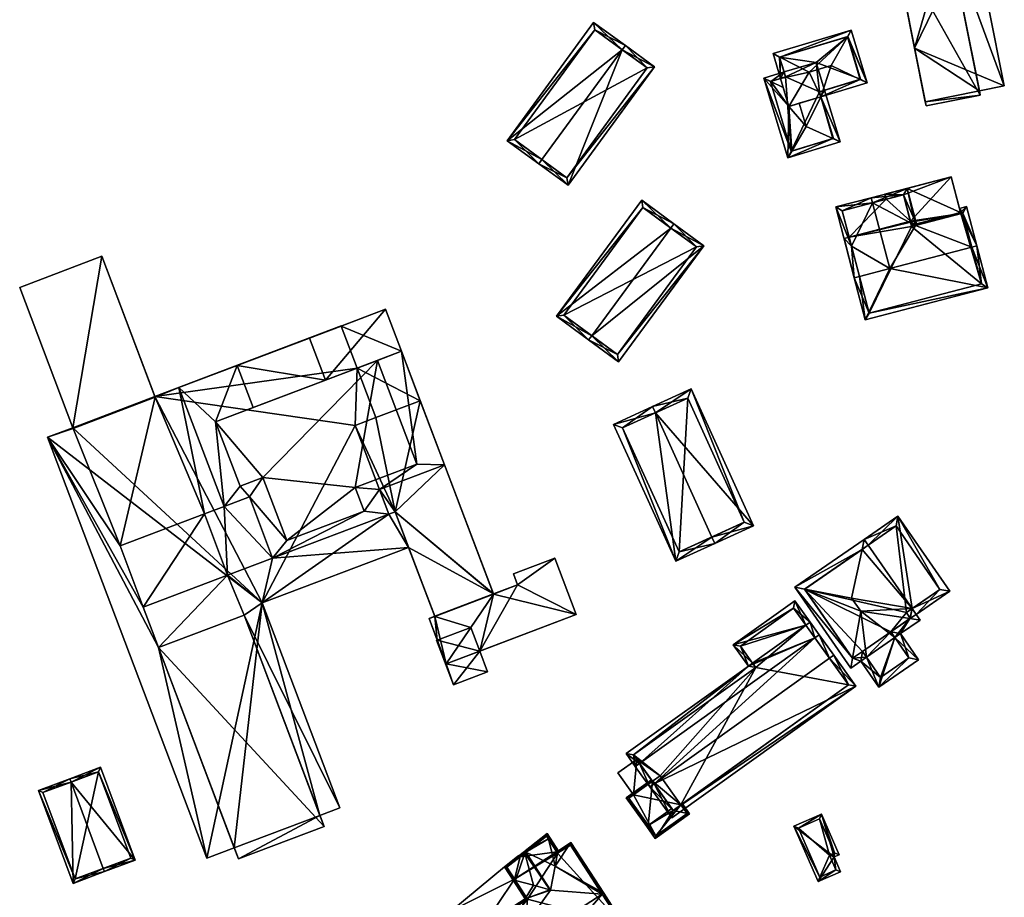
# Model space of a CAD drawing. Header units: inches. Extents: x 2685601 to 2690022, y 1235992 to 1239010.
# Tile 16 of 256: x 2686096 to 2686237, y 1236460 to 1236585. Entities that reach past the tile are written whole.
import ezdxf

# ---------------------------------------------------------------- set-up
doc = ezdxf.new("R2010")
doc.units = ezdxf.units.IN
doc.header["$MEASUREMENT"] = 0
doc.layers.add('Gebaeude Einzelhaus', color=10, linetype='Continuous')

msp = doc.modelspace()

# ---------------------------------------------------------------- meshes
at = {"layer": 'Gebaeude Einzelhaus'}
mesh = msp.add_polyface(dxfattribs=at)
corners = [(2686236.574, 1236575.821, 469.458), (2686232.104, 1236598.335, 469.458), (2686228.546, 1236597.628, 469.458), (2686233.016, 1236575.114, 469.458), (2686233.134, 1236574.518, 472.385), (2686220.723, 1236596.612, 472.069), (2686225.414, 1236572.985, 472.069), (2686228.443, 1236598.145, 472.385), (2686228.546, 1236597.628, 457.319), (2686232.104, 1236598.335, 457.319), (2686225.296, 1236573.581, 469.458), (2686223.779, 1236581.218, 457.319), (2686225.296, 1236573.581, 457.319), (2686220.825, 1236596.095, 469.458), (2686220.825, 1236596.095, 457.319), (2686233.016, 1236575.114, 457.319), (2686236.574, 1236575.821, 457.319), (2686228.443, 1236598.145, 457.319), (2686220.723, 1236596.612, 457.319), (2686220.826, 1236596.095, 469.458), (2686220.826, 1236596.095, 457.319), (2686225.414, 1236572.985, 457.319), (2686233.134, 1236574.518, 457.319)]
mesh.append_faces([[corners[k] for k in face] for face in [(7, 5, 4), (4, 5, 6), (0, 2, 3), (0, 1, 2)]], dxfattribs={"color": 13})
mesh.append_faces([[corners[k] for k in face] for face in [(12, 22, 21), (12, 15, 22), (17, 20, 18), (17, 8, 20), (17, 2, 8), (3, 22, 15), (3, 4, 22), (17, 7, 2), (2, 7, 3), (3, 7, 4), (4, 6, 22), (22, 6, 21), (5, 10, 6), (6, 10, 21), (21, 10, 12), (5, 19, 10), (5, 18, 19), (19, 18, 20), (5, 17, 18), (5, 7, 17), (8, 11, 14), (11, 15, 12), (11, 16, 15), (8, 9, 11), (11, 9, 16), (1, 0, 9), (9, 0, 16), (16, 0, 15), (15, 0, 3), (14, 11, 13), (13, 11, 10), (10, 11, 12), (9, 8, 1), (1, 8, 2)]], dxfattribs={"color": 41})
mesh = msp.add_polyface(dxfattribs=at)
corners = [(2686182.113, 1236580.983, 476.972), (2686186.714, 1236578.549, 474.76), (2686182.555, 1236581.588, 476.972), (2686174.39, 1236561.686, 474.76), (2686170.673, 1236565.331, 476.972), (2686170.231, 1236564.726, 476.972), (2686178.038, 1236584.89, 474.87), (2686165.714, 1236568.028, 474.87), (2686174.228, 1236562.734, 475.082), (2686166.761, 1236568.19, 475.152), (2686185.666, 1236578.386, 475.082), (2686178.2, 1236583.843, 475.151), (2686185.666, 1236578.386, 463.664), (2686178.2, 1236583.843, 463.664), (2686166.761, 1236568.19, 463.664), (2686174.228, 1236562.734, 463.664)]
mesh.append_faces([[corners[k] for k in face] for face in [(11, 9, 7), (6, 11, 7), (0, 11, 2), (10, 0, 2), (2, 11, 6), (1, 8, 10), (1, 10, 2), (3, 8, 1), (4, 8, 5), (9, 4, 5), (7, 9, 5), (5, 8, 3), (0, 7, 4), (4, 7, 5), (2, 6, 0), (0, 6, 7), (3, 4, 5), (3, 0, 4), (3, 1, 0), (0, 1, 2)]], dxfattribs={"color": 13})
mesh.append_faces([[corners[k] for k in face] for face in [(12, 15, 14), (12, 14, 13), (8, 15, 12), (8, 12, 10), (14, 15, 4), (4, 15, 8), (9, 14, 4), (13, 14, 11), (11, 14, 9), (12, 13, 0), (0, 13, 11), (10, 12, 0)]], dxfattribs={"color": 41})
mesh = msp.add_polyface(dxfattribs=at)
corners = [(2686205.874, 1236572.921, 469.309), (2686202.289, 1236576.95, 468.782), (2686205.708, 1236565.6, 468.782), (2686203.284, 1236576.467, 468.971), (2686206.271, 1236566.554, 468.971), (2686208.344, 1236570.066, 469.667), (2686207.351, 1236573.366, 469.667), (2686205.067, 1236575.6, 469.309), (2686204.68, 1236576.887, 468.971), (2686205.182, 1236577.821, 468.782), (2686205.398, 1236577.103, 468.971), (2686213.153, 1236567.843, 468.782), (2686212.128, 1236568.317, 468.971), (2686210.427, 1236574.293, 468.949), (2686210.929, 1236575.227, 468.782), (2686210.211, 1236575.011, 468.949), (2686203.224, 1236576.449, 468.956), (2686206.209, 1236566.535, 468.956), (2686212.219, 1236568.344, 468.949), (2686214.228, 1236582.845, 470.316), (2686217.021, 1236576.279, 470.109), (2686214.759, 1236583.789, 470.109), (2686216.021, 1236576.76, 470.326), (2686211.915, 1236578.736, 471.215), (2686203.613, 1236580.431, 470.109), (2686204.575, 1236579.939, 470.315), (2686208.773, 1236577.79, 471.215), (2686204.68, 1236576.887, 470.109), (2686205.874, 1236572.921, 470.109), (2686210.427, 1236574.293, 470.109), (2686214.258, 1236582.854, 470.307), (2686216.086, 1236576.78, 470.308), (2686204.546, 1236579.93, 470.307), (2686205.398, 1236577.103, 470.307), (2686210.211, 1236575.011, 470.326), (2686205.182, 1236577.821, 462.223), (2686205.398, 1236577.103, 462.223), (2686203.224, 1236576.449, 462.223), (2686206.209, 1236566.535, 462.223), (2686212.219, 1236568.344, 462.223), (2686210.211, 1236575.011, 462.223), (2686210.929, 1236575.227, 462.223), (2686209.735, 1236579.193, 462.223), (2686216.086, 1236576.78, 462.223), (2686214.258, 1236582.854, 462.223), (2686204.546, 1236579.93, 462.223)]
mesh.append_faces([[corners[k] for k in face] for face in [(34, 22, 29), (32, 33, 27), (25, 32, 24), (24, 32, 27), (19, 25, 21), (30, 19, 21), (21, 25, 24), (31, 30, 20), (22, 31, 20), (29, 22, 20), (20, 30, 21), (29, 26, 28), (29, 23, 26), (29, 22, 23), (29, 20, 22), (27, 25, 24), (27, 26, 25), (27, 28, 26), (19, 26, 23), (21, 25, 19), (19, 25, 26), (21, 24, 25), (22, 19, 23), (22, 20, 19), (19, 20, 21), (11, 13, 14), (14, 13, 15), (11, 18, 13), (11, 12, 18), (2, 12, 11), (2, 4, 12), (1, 17, 2), (2, 17, 4), (3, 16, 1), (1, 16, 17), (9, 3, 1), (9, 8, 3), (9, 10, 8), (11, 13, 12), (12, 13, 5), (5, 13, 6), (11, 14, 13), (13, 14, 15), (2, 12, 4), (4, 12, 5), (2, 11, 12), (3, 9, 1), (9, 8, 10), (8, 9, 3), (3, 7, 8), (3, 0, 7), (0, 5, 6), (0, 4, 5), (0, 2, 4), (3, 1, 0), (0, 1, 2)]], dxfattribs={"color": 13})
mesh.append_faces([[corners[k] for k in face] for face in [(41, 42, 43), (43, 42, 44), (44, 42, 45), (45, 42, 35), (29, 6, 13), (29, 28, 6), (6, 28, 0), (28, 7, 0), (28, 27, 7), (7, 27, 8), (33, 10, 27), (27, 10, 8), (32, 9, 33), (33, 9, 10), (32, 45, 9), (9, 45, 35), (19, 45, 25), (25, 45, 32), (19, 44, 45), (19, 30, 44), (30, 43, 44), (30, 31, 43), (22, 43, 31), (34, 14, 22), (22, 14, 43), (43, 14, 41), (34, 15, 14), (29, 15, 34), (29, 13, 15), (42, 36, 35), (36, 38, 37), (41, 40, 42), (42, 40, 36), (36, 40, 38), (38, 40, 39), (15, 40, 14), (14, 40, 41), (13, 40, 15), (13, 39, 40), (13, 18, 39), (12, 39, 18), (4, 38, 12), (12, 38, 39), (4, 17, 38), (17, 16, 38), (38, 16, 37), (8, 16, 3), (8, 37, 16), (8, 36, 37), (8, 10, 36), (9, 36, 10), (9, 35, 36)]], dxfattribs={"color": 41})
mesh = msp.add_polyface(dxfattribs=at)
corners = [(2686230.31, 1236557.805, 471.38), (2686228.988, 1236562.869, 471.38), (2686222.723, 1236561.233, 471.38), (2686222.186, 1236560.318, 471.38), (2686219.528, 1236560.398, 471.38), (2686224.09, 1236555.999, 471.38), (2686219.717, 1236559.673, 471.38), (2686223.22, 1236556.39, 471.38), (2686223.322, 1236555.979, 471.38), (2686223.364, 1236555.809, 471.38), (2686230.354, 1236557.636, 471.38), (2686228.988, 1236562.869, 460.85), (2686230.354, 1236557.636, 460.85), (2686219.528, 1236560.398, 460.85), (2686219.717, 1236559.673, 460.85), (2686223.181, 1236556.537, 460.85), (2686222.186, 1236560.318, 460.85), (2686223.22, 1236556.39, 460.85), (2686223.364, 1236555.809, 460.85)]
mesh.append_faces([[corners[k] for k in face] for face in [(0, 5, 10), (5, 8, 9), (5, 7, 8), (5, 3, 7), (3, 4, 6), (0, 2, 5), (5, 2, 3), (3, 2, 4), (0, 1, 2)]], dxfattribs={"color": 13})
mesh.append_faces([[corners[k] for k in face] for face in [(13, 16, 14), (15, 12, 17), (17, 12, 18), (13, 11, 16), (16, 11, 15), (15, 11, 12), (6, 4, 14), (14, 4, 13), (2, 13, 4), (2, 11, 13), (2, 1, 11), (11, 0, 12), (12, 0, 10), (11, 1, 0)]], dxfattribs={"color": 41})
mesh = msp.add_polyface(dxfattribs=at)
corners = [(2686220.236, 1236549.807, 475.86), (2686216.758, 1236542.509, 471.215), (2686234.223, 1236547.073, 471.215), (2686215.92, 1236548.68, 475.86), (2686215.195, 1236548.49, 475.86), (2686231.934, 1236552.864, 475.86), (2686232.66, 1236553.054, 475.86), (2686213.738, 1236554.069, 470.883), (2686214.797, 1236552.978, 472.025), (2686214.462, 1236554.258, 470.883), (2686223.918, 1236555.954, 471.531), (2686223.322, 1236555.979, 471.38), (2686223.364, 1236555.809, 471.531), (2686230.31, 1236557.805, 471.38), (2686231.203, 1236558.633, 470.883), (2686230.164, 1236558.362, 470.883), (2686217.294, 1236543.424, 471.778), (2686233.308, 1236547.609, 471.778), (2686230.666, 1236557.718, 471.53), (2686212.559, 1236558.576, 471.38), (2686215.195, 1236548.49, 471.38), (2686217.79, 1236559.168, 475.86), (2686217.6, 1236559.894, 475.86), (2686215.92, 1236548.68, 472.025), (2686220.236, 1236549.808, 475.86), (2686222.723, 1236561.233, 471.38), (2686224.09, 1236555.999, 471.38), (2686213.474, 1236558.04, 472.025), (2686223.22, 1236556.39, 472.009), (2686222.186, 1236560.318, 472.015), (2686223.364, 1236555.809, 472.015), (2686214.462, 1236554.258, 460.85), (2686217.294, 1236543.424, 460.85), (2686233.308, 1236547.609, 460.85), (2686230.666, 1236557.718, 460.85), (2686230.354, 1236557.636, 471.38), (2686230.354, 1236557.636, 460.85), (2686223.364, 1236555.809, 471.38), (2686223.22, 1236556.39, 460.85), (2686223.181, 1236556.537, 460.85), (2686223.364, 1236555.809, 460.85), (2686223.22, 1236556.39, 471.38), (2686222.186, 1236560.318, 471.38), (2686219.717, 1236559.673, 471.38), (2686213.474, 1236558.04, 460.85), (2686219.717, 1236559.673, 460.85), (2686222.186, 1236560.318, 460.85)]
mesh.append_faces([[corners[k] for k in face] for face in [(25, 29, 22), (22, 29, 21), (28, 10, 30), (25, 26, 29), (29, 26, 28), (28, 26, 10), (20, 8, 23), (27, 22, 21), (20, 19, 8), (8, 19, 27), (27, 19, 22), (10, 21, 24), (26, 25, 10), (10, 25, 21), (21, 25, 22), (21, 8, 24), (8, 20, 23), (22, 19, 21), (21, 19, 8), (8, 19, 20), (13, 10, 11), (11, 10, 12), (6, 18, 14), (14, 18, 15), (15, 18, 13), (13, 18, 10), (6, 5, 18), (4, 8, 3), (4, 7, 8), (8, 7, 9), (2, 17, 6), (6, 17, 5), (4, 16, 1), (1, 16, 2), (2, 16, 17), (4, 3, 16), (13, 14, 15), (13, 6, 14), (13, 5, 6), (13, 10, 5), (13, 11, 10), (10, 11, 12), (0, 5, 10), (0, 8, 3), (3, 8, 4), (4, 8, 7), (7, 8, 9), (0, 2, 5), (5, 2, 6), (4, 1, 3), (3, 1, 0), (0, 1, 2)]], dxfattribs={"color": 13})
mesh.append_faces([[corners[k] for k in face] for face in [(45, 31, 44), (45, 39, 31), (45, 46, 39), (27, 9, 8), (27, 44, 9), (9, 44, 31), (44, 43, 45), (43, 29, 42), (43, 21, 29), (44, 27, 43), (43, 27, 21), (42, 28, 41), (42, 29, 28), (28, 11, 41), (30, 12, 28), (28, 12, 11), (10, 12, 30), (33, 36, 34), (32, 40, 33), (33, 40, 36), (32, 31, 40), (40, 31, 38), (38, 31, 39), (12, 37, 11), (10, 37, 12), (10, 26, 37), (10, 35, 26), (35, 34, 36), (10, 18, 35), (35, 18, 34), (18, 33, 34), (5, 17, 18), (18, 17, 33), (17, 16, 33), (33, 16, 32), (8, 16, 3), (8, 32, 16), (8, 31, 32), (8, 9, 31)]], dxfattribs={"color": 41})
mesh = msp.add_polyface(dxfattribs=at)
corners = [(2686189.036, 1236555.576, 476.529), (2686193.758, 1236553.038, 474.318), (2686189.48, 1236556.18, 476.529), (2686177.765, 1236540.232, 476.528), (2686181.599, 1236536.485, 474.318), (2686177.321, 1236539.628, 476.528), (2686184.89, 1236559.553, 474.318), (2686172.731, 1236542.999, 474.318), (2686181.439, 1236537.534, 474.63), (2686173.78, 1236543.159, 474.609), (2686192.709, 1236552.878, 474.631), (2686185.05, 1236558.504, 474.609), (2686192.709, 1236552.878, 463.545), (2686185.05, 1236558.504, 463.545), (2686173.78, 1236543.159, 463.545), (2686181.439, 1236537.534, 463.545)]
mesh.append_faces([[corners[k] for k in face] for face in [(11, 9, 7), (6, 11, 7), (0, 11, 2), (10, 0, 2), (2, 11, 6), (1, 8, 10), (1, 10, 2), (4, 8, 1), (3, 8, 5), (9, 3, 5), (7, 9, 5), (5, 8, 4), (0, 7, 3), (3, 7, 5), (2, 6, 0), (0, 6, 7), (4, 3, 5), (4, 1, 3), (3, 1, 0), (0, 1, 2)]], dxfattribs={"color": 13})
mesh.append_faces([[corners[k] for k in face] for face in [(12, 15, 14), (12, 14, 13), (8, 15, 12), (8, 12, 10), (14, 15, 3), (3, 15, 8), (9, 14, 3), (13, 14, 11), (11, 14, 9), (12, 13, 0), (0, 13, 11), (10, 12, 0)]], dxfattribs={"color": 41})
mesh = msp.add_polyface(dxfattribs=at)
corners = [(2686147.241, 1236536.716, 484.411), (2686129.489, 1236529.994, 481.258), (2686124.154, 1236527.974, 484.411), (2686124.154, 1236527.974, 481.258), (2686096.221, 1236547.118, 464.793), (2686107.929, 1236551.55, 464.793), (2686103.793, 1236527.123, 464.793), (2686115.5, 1236531.556, 464.793), (2686096.221, 1236547.118, 474.622), (2686107.929, 1236551.55, 474.622), (2686115.54, 1236531.45, 473.128), (2686115.5, 1236531.556, 473.128), (2686115.54, 1236531.45, 474.622), (2686103.833, 1236527.016, 474.622), (2686103.833, 1236527.016, 473.128), (2686103.793, 1236527.123, 473.128), (2686103.793, 1236527.123, 474.622), (2686127.218, 1236535.991, 481.258), (2686127.218, 1236535.991, 473.128), (2686118.924, 1236532.851, 481.258), (2686118.924, 1236532.851, 473.128), (2686129.489, 1236529.994, 473.111), (2686139.796, 1236533.898, 474.455), (2686144.334, 1236535.616, 464.793), (2686142.064, 1236541.613, 464.794), (2686142.063, 1236541.615, 464.793), (2686142.063, 1236541.615, 473.128), (2686139.796, 1236533.898, 473.111)]
mesh.append_faces([[corners[k] for k in face] for face in [(12, 16, 13), (12, 9, 16), (16, 9, 8), (19, 3, 17), (17, 3, 1), (27, 18, 21), (18, 11, 20), (20, 11, 10), (18, 26, 11)]], dxfattribs={"color": 13})
mesh.append_faces([[corners[k] for k in face] for face in [(0, 1, 2), (2, 1, 3), (4, 5, 6), (6, 5, 7), (8, 9, 4), (4, 9, 5), (10, 11, 12), (12, 11, 9), (9, 11, 5), (5, 11, 7), (12, 13, 10), (10, 13, 14), (4, 15, 8), (8, 15, 16), (4, 6, 15), (17, 18, 19), (19, 18, 20), (17, 1, 18), (18, 1, 21), (22, 21, 1), (23, 7, 24), (24, 7, 25), (11, 26, 7), (7, 26, 25)]], dxfattribs={"color": 41})
mesh = msp.add_polyface(dxfattribs=at)
corners = [(2686147.241, 1236536.716, 484.411), (2686147.241, 1236536.716, 481.258), (2686129.489, 1236529.994, 481.258), (2686152.848, 1236521.91, 484.411), (2686142.064, 1236541.613, 464.794), (2686150.649, 1236538.008, 464.793), (2686144.334, 1236535.616, 464.793), (2686148.378, 1236544.004, 464.793), (2686139.796, 1236533.898, 474.455), (2686137.525, 1236539.894, 473.128), (2686139.796, 1236533.898, 473.111), (2686137.525, 1236539.894, 474.455), (2686148.378, 1236544.004, 474.455), (2686142.064, 1236541.613, 473.128), (2686150.649, 1236538.008, 474.455), (2686153.318, 1236530.959, 464.793), (2686147.003, 1236528.568, 464.793), (2686150.649, 1236538.008, 481.258), (2686129.489, 1236529.994, 473.111), (2686153.318, 1236530.959, 474.289), (2686156.776, 1236521.825, 481.258), (2686144.041, 1236527.446, 464.793), (2686115.5, 1236531.556, 464.793), (2686142.063, 1236541.615, 464.793), (2686142.063, 1236541.615, 473.128), (2686156.776, 1236521.825, 474.289), (2686152.848, 1236521.91, 481.258), (2686127.218, 1236535.991, 473.128)]
mesh.append_faces([[corners[k] for k in face] for face in [(12, 8, 14), (12, 11, 8), (26, 17, 1), (9, 27, 10), (13, 24, 9), (9, 24, 27)]], dxfattribs={"color": 13})
mesh.append_faces([[corners[k] for k in face] for face in [(0, 1, 2), (0, 3, 1), (4, 5, 6), (4, 7, 5), (8, 9, 10), (8, 11, 9), (12, 13, 11), (11, 13, 9), (12, 7, 13), (13, 7, 4), (14, 5, 12), (12, 5, 7), (5, 15, 6), (6, 15, 16), (8, 1, 14), (14, 1, 17), (8, 2, 1), (10, 18, 8), (17, 19, 14), (14, 19, 5), (5, 19, 15), (17, 20, 19), (21, 6, 16), (21, 22, 6), (23, 24, 4), (4, 24, 13), (25, 15, 19)]], dxfattribs={"color": 41})
mesh = msp.add_polyface(dxfattribs=at)
corners = [(2686145.326, 1236515.216, 484.411), (2686134.298, 1236511.04, 484.411), (2686145.326, 1236515.216, 481.258), (2686147.241, 1236536.716, 481.258), (2686152.848, 1236521.91, 484.411), (2686152.848, 1236521.91, 481.258), (2686144.053, 1236518.58, 484.411), (2686144.053, 1236518.58, 481.258), (2686156.776, 1236521.825, 481.258), (2686147.5, 1236518.313, 481.258), (2686156.776, 1236521.825, 474.289), (2686147.5, 1236518.313, 474.289), (2686148.829, 1236514.805, 481.258), (2686148.829, 1236514.805, 474.289), (2686153.318, 1236530.959, 474.289), (2686148.829, 1236514.805, 464.793), (2686130.765, 1236502.155, 464.793), (2686144.041, 1236527.446, 464.793), (2686149.738, 1236515.149, 464.793), (2686153.318, 1236530.959, 464.793), (2686163.743, 1236503.43, 464.793), (2686147.003, 1236528.568, 464.793), (2686148.829, 1236514.805, 473.057), (2686149.738, 1236515.149, 473.057), (2686149.738, 1236515.149, 474.289), (2686151.661, 1236510.068, 473.043), (2686130.89, 1236520.04, 484.411), (2686147.241, 1236536.716, 484.411), (2686150.649, 1236538.008, 481.258), (2686163.753, 1236503.404, 474.289)]
mesh.append_faces([[corners[k] for k in face] for face in [(26, 1, 6), (27, 26, 6), (4, 27, 6), (6, 1, 0), (5, 8, 28), (2, 9, 7), (7, 9, 5), (5, 9, 8), (2, 12, 9), (22, 25, 23), (13, 24, 11), (11, 24, 10), (10, 24, 29)]], dxfattribs={"color": 13})
mesh.append_faces([[corners[k] for k in face] for face in [(0, 1, 2), (3, 4, 5), (4, 6, 5), (5, 6, 7), (6, 0, 7), (7, 0, 2), (8, 9, 10), (10, 9, 11), (12, 13, 9), (9, 13, 11), (14, 8, 10), (15, 16, 17), (18, 19, 20), (18, 21, 19), (15, 17, 18), (18, 17, 21), (22, 23, 13), (13, 23, 24), (10, 20, 19), (25, 24, 23)]], dxfattribs={"color": 41})
mesh = msp.add_polyface(dxfattribs=at)
corners = [(2686134.298, 1236511.04, 484.411), (2686130.89, 1236520.04, 484.411), (2686134.298, 1236511.04, 481.258), (2686130.89, 1236520.04, 481.258), (2686127.626, 1236518.805, 484.411), (2686127.626, 1236518.805, 481.258), (2686124.154, 1236527.974, 484.411), (2686124.154, 1236527.974, 481.258), (2686103.833, 1236527.016, 474.622), (2686103.793, 1236527.123, 474.622), (2686103.833, 1236527.016, 473.128), (2686103.793, 1236527.123, 473.128), (2686128.979, 1236517.251, 473.081), (2686132.278, 1236508.538, 481.258), (2686128.979, 1236517.251, 481.258), (2686125.351, 1236515.879, 473.081), (2686125.351, 1236515.879, 481.258), (2686118.924, 1236532.851, 473.128), (2686118.924, 1236532.851, 481.258), (2686144.041, 1236527.446, 464.793), (2686130.765, 1236502.155, 464.793), (2686115.5, 1236531.556, 464.793), (2686103.793, 1236527.123, 464.793), (2686100.178, 1236525.754, 464.793), (2686100.178, 1236525.754, 473.128), (2686147.241, 1236536.716, 484.411), (2686122.547, 1236514.821, 473.082), (2686132.278, 1236508.538, 473.057), (2686110.521, 1236510.268, 473.082), (2686115.54, 1236531.45, 473.128)]
mesh.append_faces([[corners[k] for k in face] for face in [(4, 1, 6), (6, 1, 25), (5, 14, 3), (3, 14, 2), (18, 16, 7), (7, 16, 5), (5, 16, 14), (26, 15, 17), (15, 27, 12), (28, 10, 24), (24, 10, 11), (26, 29, 28), (29, 26, 17), (28, 29, 10)]], dxfattribs={"color": 13})
mesh.append_faces([[corners[k] for k in face] for face in [(0, 1, 2), (2, 1, 3), (1, 4, 3), (3, 4, 5), (4, 6, 5), (5, 6, 7), (8, 9, 10), (10, 9, 11), (12, 13, 14), (15, 12, 16), (16, 12, 14), (16, 17, 15), (16, 18, 17), (19, 20, 21), (21, 20, 22), (22, 20, 23), (23, 11, 22), (23, 24, 11)]], dxfattribs={"color": 41})
mesh = msp.add_polyface(dxfattribs=at)
corners = [(2686186.835, 1236529.219, 477.634), (2686191.935, 1236532.646, 475.423), (2686186.42, 1236530.129, 477.634), (2686200.835, 1236513.144, 475.422), (2686194.904, 1236511.537, 477.634), (2686195.319, 1236510.628, 477.634), (2686180.845, 1236527.585, 475.423), (2686189.745, 1236508.084, 475.422), (2686199.51, 1236513.639, 475.787), (2686191.44, 1236531.321, 475.788), (2686182.17, 1236527.09, 475.784), (2686190.24, 1236509.409, 475.783), (2686191.44, 1236531.321, 464.318), (2686199.51, 1236513.639, 464.318), (2686182.17, 1236527.09, 464.318), (2686190.24, 1236509.409, 464.318)]
mesh.append_faces([[corners[k] for k in face] for face in [(11, 4, 5), (5, 4, 8), (10, 11, 7), (7, 11, 5), (6, 10, 7), (0, 10, 2), (9, 0, 2), (2, 10, 6), (8, 9, 1), (1, 9, 2), (5, 8, 3), (3, 8, 1), (0, 7, 4), (4, 7, 5), (2, 6, 0), (0, 6, 7), (3, 4, 5), (3, 0, 4), (3, 1, 0), (0, 1, 2)]], dxfattribs={"color": 13})
mesh.append_faces([[corners[k] for k in face] for face in [(12, 15, 14), (13, 15, 12), (4, 15, 13), (11, 15, 4), (4, 13, 8), (14, 15, 10), (10, 15, 11), (12, 14, 0), (0, 14, 10), (9, 12, 0), (13, 12, 8), (8, 12, 9)]], dxfattribs={"color": 41})
mesh = msp.add_polyface(dxfattribs=at)
corners = [(2686126.814, 1236467.238, 464.792), (2686139.005, 1236471.854, 464.792), (2686127.41, 1236465.666, 464.792), (2686139.6, 1236470.283, 464.792), (2686128.199, 1236500.394, 473.041), (2686116.008, 1236495.776, 473.041), (2686128.199, 1236500.394, 476.943), (2686116.008, 1236495.776, 476.943), (2686139.005, 1236471.854, 472.963), (2686139.6, 1236470.283, 476.943), (2686127.41, 1236465.666, 476.943), (2686126.814, 1236467.239, 472.963), (2686100.178, 1236525.754, 464.793), (2686130.765, 1236502.155, 464.793), (2686122.898, 1236465.755, 464.792), (2686141.834, 1236472.925, 464.792), (2686122.898, 1236465.755, 472.963), (2686130.765, 1236502.155, 473.043), (2686141.834, 1236472.925, 472.963), (2686125.849, 1236506.103, 473.057), (2686100.178, 1236525.754, 473.128)]
mesh.append_faces([[corners[k] for k in face] for face in [(7, 9, 6), (7, 10, 9), (17, 4, 18), (18, 4, 8), (19, 5, 4), (5, 16, 11), (5, 20, 16)]], dxfattribs={"color": 13})
mesh.append_faces([[corners[k] for k in face] for face in [(0, 1, 2), (2, 1, 3), (4, 5, 6), (6, 5, 7), (6, 8, 4), (8, 3, 1), (6, 9, 8), (8, 9, 3), (9, 10, 3), (3, 10, 2), (2, 11, 0), (11, 7, 5), (2, 10, 11), (11, 10, 7), (12, 13, 14), (14, 13, 0), (0, 13, 1), (1, 13, 15), (16, 12, 14), (17, 18, 13), (13, 18, 15), (16, 0, 11), (16, 14, 0), (1, 15, 8), (8, 15, 18)]], dxfattribs={"color": 41})
mesh = msp.add_polyface(dxfattribs=at)
corners = [(2686145.326, 1236515.216, 481.258), (2686134.298, 1236511.04, 484.411), (2686134.298, 1236511.04, 481.258), (2686148.829, 1236514.805, 474.289), (2686132.278, 1236508.538, 473.057), (2686148.829, 1236514.805, 473.057), (2686132.278, 1236508.538, 481.258), (2686148.829, 1236514.805, 481.258), (2686128.979, 1236517.251, 473.081), (2686148.829, 1236514.805, 464.793), (2686151.661, 1236510.068, 464.793), (2686130.765, 1236502.155, 464.793), (2686149.738, 1236515.149, 464.793), (2686122.898, 1236465.755, 472.963), (2686100.178, 1236525.754, 473.128), (2686100.178, 1236525.754, 464.793), (2686130.765, 1236502.155, 473.043), (2686151.661, 1236510.068, 473.043), (2686113.821, 1236501.549, 473.057), (2686125.849, 1236506.103, 473.057), (2686113.821, 1236501.549, 474.788), (2686125.849, 1236506.103, 474.788), (2686110.521, 1236510.268, 473.082), (2686110.52, 1236510.268, 474.788), (2686122.548, 1236514.821, 474.788), (2686122.547, 1236514.821, 473.082), (2686155.385, 1236500.235, 474.289), (2686149.738, 1236515.149, 474.289), (2686128.979, 1236517.251, 481.258), (2686125.351, 1236515.879, 473.081), (2686128.199, 1236500.394, 473.041), (2686116.008, 1236495.776, 473.041)]
mesh.append_faces([[corners[k] for k in face] for face in [(2, 6, 0), (0, 6, 7), (2, 28, 6), (23, 20, 24), (24, 20, 21), (19, 29, 25), (19, 4, 29), (4, 17, 5), (19, 16, 4), (4, 16, 17), (19, 30, 16), (31, 19, 18), (22, 14, 18), (18, 14, 31)]], dxfattribs={"color": 13})
mesh.append_faces([[corners[k] for k in face] for face in [(0, 1, 2), (3, 4, 5), (3, 6, 4), (3, 7, 6), (8, 4, 6), (9, 10, 11), (9, 12, 10), (13, 14, 15), (11, 10, 16), (16, 10, 17), (18, 19, 20), (20, 19, 21), (22, 20, 23), (22, 18, 20), (24, 22, 23), (24, 25, 22), (24, 21, 25), (25, 21, 19), (17, 26, 27)]], dxfattribs={"color": 41})
mesh = msp.add_polyface(dxfattribs=at)
corners = [(2686175.538, 1236500.48, 464.793), (2686167.201, 1236504.749, 464.793), (2686172.494, 1236508.52, 464.793), (2686166.616, 1236506.294, 464.793), (2686163.753, 1236503.404, 464.793), (2686163.743, 1236503.43, 464.793), (2686160.524, 1236498.664, 464.792), (2686155.385, 1236500.235, 464.793), (2686161.805, 1236495.279, 464.792), (2686167.201, 1236504.749, 472.963), (2686166.616, 1236506.294, 472.963), (2686172.494, 1236508.52, 472.963), (2686175.538, 1236500.48, 472.963), (2686161.805, 1236495.279, 472.57), (2686157.03, 1236493.471, 472.963), (2686163.743, 1236503.43, 472.963), (2686158.046, 1236490.474, 464.792), (2686162.925, 1236492.321, 464.792), (2686162.925, 1236492.321, 472.57), (2686158.046, 1236490.474, 472.57), (2686156.776, 1236521.825, 474.289), (2686163.753, 1236503.404, 474.289), (2686163.753, 1236503.404, 472.963), (2686155.385, 1236500.235, 474.289), (2686157.03, 1236493.471, 472.57)]
mesh.append_faces([[corners[k] for k in face] for face in [(22, 9, 15), (9, 11, 10), (22, 12, 9), (9, 12, 11), (22, 14, 12), (24, 18, 13)]], dxfattribs={"color": 13})
mesh.append_faces([[corners[k] for k in face] for face in [(0, 1, 2), (2, 1, 3), (1, 4, 5), (4, 6, 7), (0, 8, 1), (1, 8, 4), (4, 8, 6), (9, 10, 1), (1, 10, 3), (10, 11, 3), (3, 11, 2), (11, 12, 2), (2, 12, 0), (0, 13, 8), (0, 12, 13), (13, 12, 14), (9, 1, 15), (15, 1, 5), (16, 8, 17), (17, 8, 18), (18, 8, 13), (18, 19, 17), (7, 5, 4), (20, 15, 5), (20, 21, 15), (15, 21, 22), (21, 23, 22)]], dxfattribs={"color": 41})
mesh = msp.add_polyface(dxfattribs=at)
corners = [(2686155.385, 1236500.235, 464.793), (2686154.581, 1236499.936, 464.793), (2686155.383, 1236500.242, 464.793), (2686155.748, 1236496.856, 464.792), (2686160.524, 1236498.664, 464.792), (2686161.805, 1236495.279, 472.57), (2686157.03, 1236493.471, 472.963), (2686157.03, 1236493.471, 472.57), (2686155.748, 1236496.855, 472.57), (2686154.581, 1236499.936, 472.963), (2686155.383, 1236500.242, 472.963), (2686158.046, 1236490.474, 464.792), (2686155.748, 1236496.855, 464.792), (2686161.805, 1236495.279, 464.792), (2686155.644, 1236496.816, 464.792), (2686155.644, 1236496.816, 472.57), (2686162.925, 1236492.321, 464.792), (2686158.046, 1236490.474, 472.57), (2686149.738, 1236515.149, 464.793), (2686163.743, 1236503.43, 464.793), (2686151.661, 1236510.068, 464.793), (2686155.382, 1236500.242, 464.793), (2686163.753, 1236503.404, 472.963), (2686155.385, 1236500.235, 474.289), (2686155.385, 1236500.235, 472.963), (2686151.661, 1236510.068, 473.043), (2686162.925, 1236492.321, 472.57), (2686163.753, 1236503.404, 474.289), (2686149.738, 1236515.149, 474.289)]
mesh.append_faces([[corners[k] for k in face] for face in [(9, 24, 10), (9, 6, 24), (24, 6, 22), (15, 7, 8), (15, 17, 7), (7, 17, 26), (27, 28, 23)]], dxfattribs={"color": 13})
mesh.append_faces([[corners[k] for k in face] for face in [(0, 1, 2), (0, 3, 1), (0, 4, 3), (5, 6, 7), (6, 8, 7), (8, 1, 3), (6, 9, 8), (8, 9, 1), (10, 2, 9), (9, 2, 1), (11, 12, 13), (13, 12, 4), (11, 14, 12), (14, 8, 12), (14, 15, 8), (16, 17, 11), (17, 15, 11), (11, 15, 14), (18, 19, 20), (20, 19, 21), (21, 19, 0), (22, 23, 24), (20, 10, 25), (25, 10, 23), (23, 10, 24), (20, 21, 10)]], dxfattribs={"color": 41})
mesh = msp.add_polyface(dxfattribs=at)
corners = [(2686206.724, 1236504.376, 471.809), (2686214.688, 1236492.864, 471.809), (2686214.933, 1236494.266, 472.594), (2686208.123, 1236504.111, 472.595), (2686216.105, 1236500.964, 476.344), (2686214.804, 1236502.846, 476.344), (2686216.293, 1236509.779, 472.584), (2686216.6, 1236511.208, 471.809), (2686216.119, 1236493.854, 471.809), (2686216.942, 1236494.423, 471.809), (2686220.953, 1236497.197, 471.809), (2686223.119, 1236499.912, 472.584), (2686221.775, 1236497.766, 471.809), (2686224.564, 1236499.695, 471.809), (2686217.169, 1236510.385, 471.809), (2686223.434, 1236501.329, 471.809), (2686224.003, 1236500.506, 471.809), (2686228.795, 1236503.821, 468.159), (2686221.393, 1236514.523, 468.159), (2686208.115, 1236504.123, 472.583), (2686214.941, 1236494.255, 472.584), (2686216.373, 1236495.245, 472.583), (2686220.384, 1236498.02, 472.584), (2686223.173, 1236499.949, 472.536), (2686222.611, 1236500.76, 472.537), (2686227.404, 1236504.075, 468.785), (2686221.139, 1236513.131, 468.786), (2686224.345, 1236494.053, 469.044), (2686218.688, 1236490.14, 469.044), (2686216.941, 1236494.423, 471.809), (2686218.941, 1236491.531, 469.656), (2686222.954, 1236494.306, 469.656), (2686220.384, 1236498.02, 462.919), (2686220.953, 1236497.197, 462.919), (2686223.173, 1236499.949, 462.919), (2686222.611, 1236500.76, 462.919), (2686227.404, 1236504.075, 462.919), (2686221.139, 1236513.131, 462.919), (2686208.115, 1236504.123, 462.919), (2686214.941, 1236494.255, 462.919), (2686216.373, 1236495.245, 462.919), (2686216.942, 1236494.423, 462.919), (2686216.941, 1236494.423, 462.919), (2686218.941, 1236491.531, 462.919), (2686222.954, 1236494.306, 462.919)]
mesh.append_faces([[corners[k] for k in face] for face in [(28, 31, 27), (27, 31, 12), (12, 31, 10), (29, 30, 8), (8, 30, 28), (28, 30, 31), (28, 29, 8), (28, 10, 29), (28, 27, 10), (10, 27, 12), (14, 6, 7), (18, 26, 7), (7, 26, 14), (16, 25, 17), (17, 25, 18), (18, 25, 26), (16, 15, 25), (13, 23, 16), (16, 23, 15), (15, 23, 24), (13, 11, 23), (12, 11, 13), (10, 22, 12), (12, 22, 11), (8, 21, 9), (1, 20, 8), (8, 20, 21), (1, 2, 20), (0, 19, 3), (7, 6, 0), (0, 6, 19), (0, 2, 1), (0, 3, 2), (15, 18, 14), (14, 18, 7), (16, 17, 15), (15, 17, 18), (15, 11, 16), (16, 11, 13), (15, 4, 11), (15, 5, 4), (14, 6, 15), (15, 6, 5), (14, 7, 6), (11, 12, 13), (4, 10, 11), (11, 10, 12), (2, 9, 4), (4, 9, 10), (2, 8, 9), (2, 1, 8), (6, 3, 5), (7, 0, 6), (6, 0, 3), (3, 4, 5), (0, 2, 3), (3, 2, 4), (0, 1, 2)]], dxfattribs={"color": 13})
mesh.append_faces([[corners[k] for k in face] for face in [(44, 43, 33), (33, 43, 42), (10, 31, 33), (33, 31, 44), (31, 30, 44), (44, 30, 43), (29, 42, 30), (30, 42, 43), (38, 40, 39), (35, 38, 37), (35, 37, 36), (32, 40, 38), (32, 38, 35), (32, 35, 34), (41, 40, 32), (41, 32, 33), (40, 9, 21), (40, 41, 9), (21, 39, 40), (21, 20, 39), (3, 39, 2), (2, 39, 20), (3, 38, 39), (3, 19, 38), (14, 38, 6), (6, 38, 19), (14, 37, 38), (14, 26, 37), (26, 25, 37), (37, 25, 36), (15, 35, 25), (25, 35, 36), (15, 24, 35), (24, 23, 35), (35, 23, 34), (23, 32, 34), (11, 22, 23), (23, 22, 32), (22, 10, 32), (32, 10, 33)]], dxfattribs={"color": 41})
mesh = msp.add_polyface(dxfattribs=at)
corners = [(2686186.657, 1236476.377, 480.312), (2686189.204, 1236471.526, 475.003), (2686215.426, 1236490.281, 475.003), (2686186.046, 1236475.94, 480.312), (2686211.659, 1236494.26, 480.312), (2686212.269, 1236494.696, 480.312), (2686184.583, 1236479.275, 476.219), (2686183.973, 1236478.839, 476.219), (2686209.585, 1236497.159, 476.219), (2686210.195, 1236497.595, 476.219), (2686208.885, 1236499.425, 475.003), (2686208.276, 1236498.989, 475.003), (2686200.703, 1236493.572, 475.003), (2686200.093, 1236493.136, 475.003), (2686182.664, 1236480.67, 475.003), (2686189.378, 1236472.573, 475.737), (2686214.38, 1236490.455, 475.737), (2686201.139, 1236492.963, 475.408), (2686183.71, 1236480.496, 475.408), (2686197.928, 1236496.164, 472.992), (2686206.72, 1236502.454, 472.992), (2686206.546, 1236501.408, 473.397), (2686198.974, 1236495.99, 473.397), (2686200.703, 1236493.572, 464.332), (2686201.139, 1236492.963, 464.332), (2686183.71, 1236480.496, 464.332), (2686189.195, 1236472.829, 475.224), (2686184.182, 1236479.836, 470.689), (2686186.41, 1236476.722, 471.861), (2686184.182, 1236479.836, 464.332), (2686186.41, 1236476.722, 470.689), (2686189.378, 1236472.573, 474.688), (2686190.485, 1236473.364, 474.688), (2686214.38, 1236490.455, 464.332), (2686190.485, 1236473.364, 464.332), (2686208.276, 1236498.989, 464.332), (2686187.518, 1236477.514, 464.332), (2686186.41, 1236476.722, 464.332), (2686206.546, 1236501.408, 464.333), (2686198.974, 1236495.99, 464.332)]
mesh.append_faces([[corners[k] for k in face] for face in [(19, 22, 13), (13, 22, 12), (19, 21, 22), (21, 10, 11), (19, 20, 21), (21, 20, 10), (20, 11, 10), (20, 19, 11), (11, 19, 12), (12, 19, 13), (13, 18, 14), (14, 18, 7), (7, 18, 6), (13, 17, 18), (13, 12, 17), (9, 8, 10), (10, 8, 11), (5, 4, 9), (9, 4, 8), (7, 6, 3), (3, 6, 0), (2, 16, 5), (5, 16, 4), (3, 15, 1), (1, 15, 2), (2, 15, 16), (3, 0, 15), (6, 14, 7), (8, 13, 6), (6, 13, 14), (8, 12, 13), (8, 11, 12), (9, 10, 8), (8, 10, 11), (8, 4, 9), (9, 4, 5), (6, 0, 8), (8, 0, 4), (7, 3, 6), (6, 3, 0), (0, 2, 4), (4, 2, 5), (3, 1, 0), (0, 1, 2)]], dxfattribs={"color": 13})
mesh.append_faces([[corners[k] for k in face] for face in [(39, 35, 23), (39, 38, 35), (22, 23, 12), (22, 39, 23), (22, 21, 39), (39, 21, 38), (21, 35, 38), (21, 11, 35), (29, 36, 37), (36, 24, 34), (34, 24, 33), (33, 24, 35), (35, 24, 23), (29, 25, 36), (36, 25, 24), (11, 8, 35), (35, 8, 33), (33, 8, 16), (16, 8, 4), (33, 32, 34), (32, 15, 31), (33, 16, 32), (32, 16, 15), (15, 26, 31), (28, 27, 30), (27, 25, 29), (27, 18, 25), (26, 6, 28), (28, 6, 27), (27, 6, 18), (15, 0, 26), (26, 0, 6), (18, 17, 25), (25, 17, 24), (12, 24, 17), (12, 23, 24)]], dxfattribs={"color": 41})
mesh = msp.add_polyface(dxfattribs=at)
corners = [(2686184.182, 1236479.836, 470.689), (2686181.506, 1236477.923, 470.689), (2686183.735, 1236474.809, 470.689), (2686186.41, 1236476.722, 470.689), (2686181.506, 1236477.923, 464.332), (2686183.734, 1236474.808, 464.332), (2686184.182, 1236479.836, 464.332), (2686186.41, 1236476.722, 464.332)]
mesh.append_faces([[corners[k] for k in face] for face in [(0, 2, 3), (0, 1, 2)]], dxfattribs={"color": 13})
mesh.append_faces([[corners[k] for k in face] for face in [(6, 5, 4), (6, 7, 5), (4, 0, 6), (4, 1, 0), (1, 4, 2), (2, 4, 5)]], dxfattribs={"color": 41})
mesh = msp.add_polyface(dxfattribs=at)
corners = [(2686103.548, 1236476.621, 483.773), (2686112.69, 1236465.479, 480.898), (2686107.75, 1236478.723, 480.898), (2686108.138, 1236464.315, 483.773), (2686108.313, 1236463.846, 483.773), (2686103.373, 1236477.09, 483.773), (2686098.881, 1236475.415, 481.008), (2686103.821, 1236462.171, 481.008), (2686107.456, 1236478.079, 481.206), (2686099.525, 1236475.121, 481.297), (2686104.115, 1236462.815, 481.297), (2686112.046, 1236465.773, 481.206), (2686112.046, 1236465.773, 471.099), (2686107.456, 1236478.079, 471.099), (2686099.525, 1236475.121, 471.099), (2686104.115, 1236462.815, 471.099)]
mesh.append_faces([[corners[k] for k in face] for face in [(11, 8, 1), (10, 3, 4), (4, 3, 11), (4, 11, 1), (7, 10, 4), (9, 10, 6), (6, 10, 7), (0, 9, 5), (8, 0, 5), (5, 9, 6), (1, 8, 2), (2, 8, 5), (0, 7, 3), (3, 7, 4), (5, 6, 0), (0, 6, 7), (0, 2, 5), (4, 1, 3), (3, 1, 0), (0, 1, 2)]], dxfattribs={"color": 13})
mesh.append_faces([[corners[k] for k in face] for face in [(13, 15, 14), (12, 15, 13), (10, 15, 3), (11, 15, 12), (3, 15, 11), (14, 15, 10), (9, 14, 10), (0, 14, 9), (13, 14, 8), (8, 14, 0), (12, 13, 8), (11, 12, 8)]], dxfattribs={"color": 41})
mesh = msp.add_polyface(dxfattribs=at)
corners = [(2686186.41, 1236476.722, 471.861), (2686186.264, 1236476.925, 471.685), (2686182.689, 1236474.368, 471.685), (2686185.822, 1236470.416, 475.224), (2686185.619, 1236470.271, 475.224), (2686189.195, 1236472.829, 475.224), (2686189.378, 1236472.573, 474.688), (2686186.828, 1236468.58, 471.685), (2686191.714, 1236472.075, 471.685), (2686190.485, 1236473.364, 474.688), (2686190.688, 1236473.51, 474.688), (2686183.038, 1236474.31, 471.861), (2686186.885, 1236468.929, 472.112), (2686191.365, 1236472.133, 472.111), (2686190.485, 1236473.364, 464.332), (2686191.365, 1236472.133, 464.332), (2686183.735, 1236474.809, 470.689), (2686183.038, 1236474.31, 464.332), (2686186.41, 1236476.722, 470.689), (2686183.734, 1236474.808, 464.332), (2686186.885, 1236468.929, 464.332), (2686186.41, 1236476.722, 464.332), (2686187.518, 1236477.514, 464.332)]
mesh.append_faces([[corners[k] for k in face] for face in [(8, 13, 10), (10, 13, 9), (12, 4, 3), (8, 7, 13), (13, 7, 12), (12, 7, 4), (11, 1, 0), (11, 2, 1), (11, 4, 2), (11, 3, 4), (3, 6, 5), (6, 8, 9), (9, 8, 10), (4, 7, 3), (3, 7, 6), (6, 7, 8), (0, 3, 5), (0, 2, 3), (3, 2, 4), (0, 1, 2)]], dxfattribs={"color": 13})
mesh.append_faces([[corners[k] for k in face] for face in [(14, 21, 22), (14, 19, 21), (14, 20, 19), (19, 20, 17), (14, 15, 20), (13, 20, 15), (13, 12, 20), (3, 11, 12), (12, 11, 20), (20, 11, 17), (17, 16, 19), (16, 0, 18), (17, 11, 16), (16, 11, 0), (9, 13, 14), (14, 13, 15)]], dxfattribs={"color": 41})
mesh = msp.add_polyface(dxfattribs=at)
corners = [(2686212.308, 1236465.951, 470.477), (2686210.023, 1236462.425, 469.851), (2686213.235, 1236463.826, 470.477), (2686213.015, 1236466.259, 470.614), (2686210.497, 1236472.029, 470.614), (2686206.578, 1236470.319, 469.851), (2686212.577, 1236464.084, 470.388), (2686212.357, 1236466.518, 470.525), (2686211.65, 1236466.21, 470.388), (2686207.236, 1236470.061, 469.94), (2686210.239, 1236471.371, 470.525), (2686210.281, 1236463.083, 469.94), (2686211.65, 1236466.21, 465.482), (2686212.577, 1236464.084, 465.482), (2686212.357, 1236466.518, 465.482), (2686210.239, 1236471.371, 465.482), (2686207.236, 1236470.061, 465.482), (2686210.281, 1236463.083, 465.482)]
mesh.append_faces([[corners[k] for k in face] for face in [(1, 11, 6), (9, 11, 5), (5, 11, 1), (10, 9, 4), (7, 10, 4), (4, 9, 5), (3, 7, 4), (8, 7, 0), (6, 8, 0), (0, 7, 3), (1, 6, 2), (2, 6, 0), (5, 1, 0), (4, 5, 0), (3, 4, 0), (0, 1, 2)]], dxfattribs={"color": 13})
mesh.append_faces([[corners[k] for k in face] for face in [(12, 17, 16), (12, 16, 15), (12, 15, 14), (13, 17, 12), (11, 17, 13), (11, 13, 6), (16, 17, 11), (9, 16, 11), (15, 16, 9), (10, 15, 9), (14, 15, 10), (7, 14, 10), (12, 14, 8), (8, 14, 7), (13, 12, 6), (6, 12, 8)]], dxfattribs={"color": 41})
mesh = msp.add_polyface(dxfattribs=at)
corners = [(2686179.263, 1236460.638, 481.349), (2686167.386, 1236446.648, 477.201), (2686182.348, 1236456.338, 477.201), (2686164.722, 1236451.222, 481.349), (2686164.511, 1236451.085, 481.349), (2686179.474, 1236460.775, 481.349), (2686172.841, 1236466.595, 474.793), (2686174.8, 1236467.99, 474.712), (2686172.772, 1236466.676, 474.712), (2686172.888, 1236466.501, 474.874), (2686172.545, 1236464.618, 475.951), (2686172.78, 1236466.663, 474.724), (2686171.871, 1236461.229, 477.864), (2686168.281, 1236459.988, 477.162), (2686171.802, 1236461.25, 477.822), (2686169.466, 1236461.938, 476.395), (2686166.883, 1236462.603, 474.88), (2686166.556, 1236462.65, 474.712), (2686166.765, 1236462.786, 474.712), (2686161.564, 1236455.636, 477.162), (2686167.46, 1236446.994, 477.397), (2686182.001, 1236456.411, 477.397), (2686174.726, 1236467.644, 474.905), (2686172.906, 1236466.466, 474.904), (2686168.626, 1236459.914, 477.355), (2686161.91, 1236455.563, 477.355), (2686165.336, 1236464.533, 474.702), (2686168.416, 1236459.778, 474.621), (2686168.235, 1236466.48, 477.687), (2686168.164, 1236466.741, 477.761), (2686168.626, 1236459.914, 474.835), (2686173.117, 1236466.602, 474.667), (2686171.393, 1236469.264, 474.712), (2686171.578, 1236468.518, 474.911), (2686172.906, 1236466.466, 474.877), (2686168.255, 1236466.813, 477.864), (2686168.391, 1236466.602, 477.864), (2686165.67, 1236464.476, 474.912), (2686172.841, 1236466.595, 474.866), (2686172.78, 1236466.663, 474.879), (2686171.331, 1236468.899, 474.911), (2686166.765, 1236462.786, 474.461), (2686168.626, 1236459.914, 474.461), (2686161.91, 1236455.563, 474.461), (2686167.46, 1236446.994, 467.007), (2686163.39, 1236453.277, 474.461), (2686163.39, 1236453.277, 467.007), (2686182.001, 1236456.411, 467.007), (2686174.726, 1236467.644, 467.007), (2686172.906, 1236466.466, 467.007), (2686172.841, 1236466.595, 467.007), (2686172.772, 1236466.676, 467.007), (2686166.765, 1236462.786, 467.007), (2686168.626, 1236459.914, 467.007), (2686161.91, 1236455.563, 467.007), (2686171.331, 1236468.899, 467.007), (2686167.55, 1236465.945, 474.461), (2686167.55, 1236465.945, 467.007), (2686165.67, 1236464.476, 474.461), (2686165.67, 1236464.476, 467.007)]
mesh.append_faces([[corners[k] for k in face] for face in [(29, 36, 28), (35, 36, 29), (32, 40, 35), (35, 40, 36), (32, 33, 40), (9, 31, 34), (31, 33, 32), (31, 39, 33), (9, 38, 31), (31, 38, 39), (37, 29, 28), (16, 26, 37), (37, 26, 29), (30, 27, 16), (16, 27, 26), (14, 36, 29), (29, 36, 35), (14, 12, 36), (33, 36, 10), (10, 36, 12), (32, 35, 33), (33, 35, 36), (31, 9, 34), (31, 33, 9), (9, 33, 10), (31, 32, 33), (14, 28, 15), (14, 29, 28), (28, 16, 15), (16, 27, 30), (29, 26, 28), (28, 26, 16), (16, 26, 27), (16, 17, 18), (16, 13, 17), (13, 25, 19), (19, 25, 4), (4, 25, 3), (16, 24, 13), (13, 24, 25), (5, 22, 7), (7, 22, 8), (8, 22, 6), (6, 22, 9), (9, 22, 23), (5, 0, 22), (1, 21, 2), (2, 21, 5), (5, 21, 0), (4, 20, 1), (1, 20, 21), (4, 3, 20), (3, 19, 4), (3, 13, 19), (13, 16, 17), (17, 16, 18), (13, 15, 16), (13, 14, 15), (0, 12, 3), (3, 12, 13), (13, 12, 14), (5, 10, 0), (0, 10, 12), (6, 8, 11), (5, 7, 10), (10, 7, 9), (9, 7, 6), (6, 7, 8), (0, 2, 5), (4, 1, 3), (3, 1, 0), (0, 1, 2)]], dxfattribs={"color": 13})
mesh.append_faces([[corners[k] for k in face] for face in [(57, 52, 59), (55, 51, 57), (57, 51, 52), (18, 58, 41), (18, 37, 58), (18, 16, 37), (37, 56, 58), (56, 55, 57), (56, 40, 55), (37, 28, 56), (56, 28, 40), (40, 28, 36), (55, 8, 51), (8, 39, 11), (55, 33, 8), (8, 33, 39), (55, 40, 33), (38, 6, 39), (39, 6, 11), (9, 6, 38), (53, 46, 54), (53, 44, 46), (53, 47, 44), (52, 49, 53), (53, 49, 47), (47, 49, 48), (52, 51, 49), (49, 51, 50), (34, 9, 23), (34, 6, 9), (34, 49, 6), (6, 49, 50), (8, 50, 51), (8, 6, 50), (22, 34, 23), (22, 48, 34), (34, 48, 49), (22, 47, 48), (0, 21, 22), (22, 21, 47), (21, 20, 47), (47, 20, 44), (43, 45, 25), (25, 45, 3), (3, 45, 20), (20, 45, 44), (44, 45, 46), (43, 30, 42), (43, 25, 30), (30, 25, 24), (16, 30, 24), (16, 42, 30), (16, 41, 42), (16, 18, 41)]], dxfattribs={"color": 41})
mesh = msp.add_polyface(dxfattribs=at)
corners = [(2686167.246, 1236466.07, 474.461), (2686165.67, 1236464.476, 474.461), (2686167.55, 1236465.945, 474.461), (2686165.336, 1236464.533, 474.461), (2686166.765, 1236462.786, 474.461), (2686167.298, 1236466.098, 474.461), (2686167.431, 1236466.169, 474.461), (2686157.808, 1236458.305, 474.461), (2686161.91, 1236455.563, 474.461), (2686161.13, 1236452.073, 474.461), (2686163.39, 1236453.277, 474.461), (2686168.626, 1236459.914, 474.461), (2686167.431, 1236466.169, 467.007), (2686167.55, 1236465.945, 467.007), (2686167.298, 1236466.098, 467.007), (2686167.246, 1236466.07, 467.007), (2686165.336, 1236464.533, 467.007), (2686157.808, 1236458.305, 467.007), (2686161.13, 1236452.073, 467.007), (2686163.39, 1236453.277, 467.007), (2686165.67, 1236464.476, 467.007), (2686166.765, 1236462.786, 467.007), (2686161.91, 1236455.563, 467.007), (2686168.626, 1236459.914, 467.007)]
mesh.append_faces([[corners[k] for k in face] for face in [(4, 8, 11), (8, 9, 10), (4, 7, 8), (8, 7, 9), (4, 3, 7), (0, 2, 5), (5, 2, 6), (4, 1, 3), (3, 1, 0), (0, 1, 2)]], dxfattribs={"color": 13})
mesh.append_faces([[corners[k] for k in face] for face in [(17, 22, 18), (18, 22, 19), (16, 21, 17), (17, 21, 22), (22, 21, 23), (15, 20, 16), (16, 20, 21), (14, 13, 15), (15, 13, 20), (14, 12, 13), (9, 19, 10), (9, 18, 19), (9, 7, 18), (18, 7, 17), (7, 3, 17), (17, 3, 16), (3, 0, 16), (16, 0, 15), (0, 5, 15), (15, 5, 14), (5, 6, 14), (14, 6, 12), (12, 2, 13), (12, 6, 2)]], dxfattribs={"color": 41})

doc.saveas('drawing.dxf')
